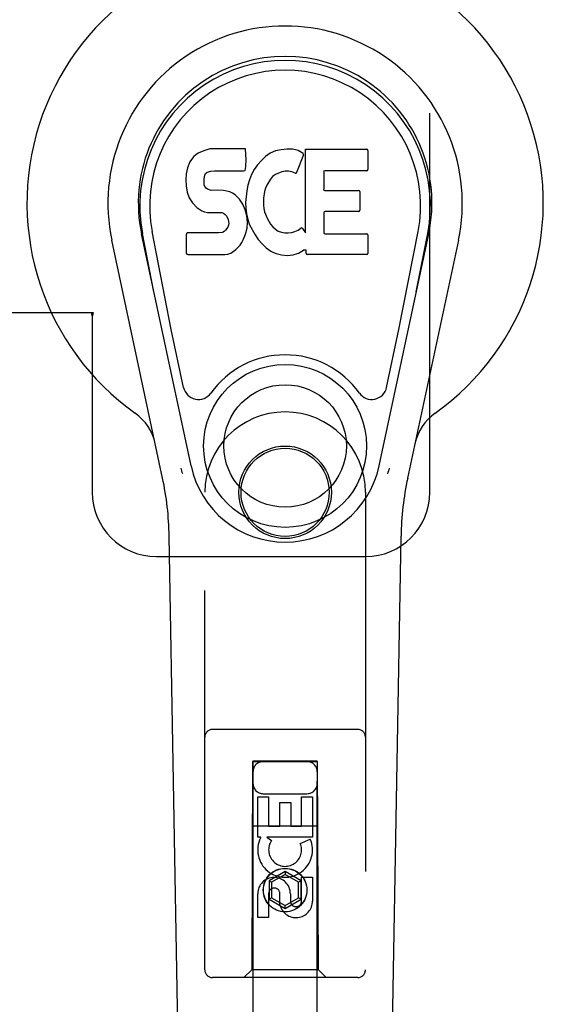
# Model space of a CAD drawing. Header units: inches. Extents: x 0 to 268, y 0 to 174.
# Tile 54 of 79: x 91.8 to 93.83, y 85.14 to 88.97. Entities that reach past the tile are written whole.
import ezdxf

# ---------------------------------------------------------------- set-up
doc = ezdxf.new("R2010")
doc.units = ezdxf.units.IN
doc.header["$LTSCALE"] = 14.749625
doc.header["$MEASUREMENT"] = 0
doc.linetypes.add('HIDDEN', pattern=[0.2, 0.1, -0.1])
doc.layers.add('RIGHTHAND_DOOR_ASSEMBLY', color=7, linetype='CONTINUOUS')

msp = doc.modelspace()

# ---------------------------------------------------------------- linework, layer by layer
at = {"layer": 'RIGHTHAND_DOOR_ASSEMBLY', "color": 8, "linetype": 'HIDDEN'}
for p, q in [((93.3929, 87.1334), (93.3929, 89.3834)), ((91.7625, 87.8334), (92.0834, 87.8334)), ((92.076, 87.8334), (92.0804, 87.8166)), ((92.0834, 87.8334), (92.0804, 87.8166)), ((92.0804, 87.8166), (92.0804, 87.1334)), ((92.5179, 85.2759), (92.5179, 87.1334)), ((93.1429, 87.1334), (93.1429, 85.2759)), ((92.3304, 86.8834), (93.1429, 86.8834)), ((93.1129, 86.2109), (92.5479, 86.2109)), ((92.7039, 86.0859), (92.7004, 85.2759)), ((92.7039, 86.0859), (92.9569, 86.0859)), ((92.9554, 86.0877), (92.7054, 86.0877)), ((92.7054, 86.0877), (92.7054, 52.0859)), ((92.9554, 86.0845), (92.7054, 86.0845)), ((92.9554, 52.0859), (92.9554, 86.0877)), ((92.9604, 85.2759), (92.9569, 86.0859)), ((92.7454, 85.9609), (92.9154, 85.9609)), ((92.7238, 85.9481), (92.7663, 85.9481)), ((92.7238, 85.792), (92.7238, 85.9481)), ((92.7663, 85.9481), (92.7663, 85.8346)), ((92.8097, 85.9268), (92.8522, 85.9268)), ((92.8097, 85.8346), (92.8097, 85.9268)), ((92.8522, 85.9268), (92.8522, 85.8346)), ((92.8946, 85.9481), (92.937, 85.9481)), ((92.8946, 85.8346), (92.8946, 85.9481)), ((92.937, 85.9481), (92.937, 85.792)), ((92.7028, 85.8359), (92.958, 85.8359)), ((92.7663, 85.8346), (92.8097, 85.8346)), ((92.8522, 85.8346), (92.8946, 85.8346)), ((92.7361, 85.792), (92.7238, 85.792)), ((92.7343, 85.7884), (92.7361, 85.792)), ((92.937, 85.792), (92.7594, 85.792)), ((92.7594, 85.792), (92.778, 85.7789)), ((92.8889, 85.7676), (92.9281, 85.7845)), ((92.8304, 85.6584), (92.7679, 85.6223)), ((92.8929, 85.6223), (92.8304, 85.6584)), ((92.8304, 85.6584), (92.8304, 85.6469)), ((92.7679, 85.6223), (92.7779, 85.6166)), ((92.7679, 85.6223), (92.7679, 85.5502)), ((92.8304, 85.6469), (92.7779, 85.6166)), ((92.7779, 85.6166), (92.7779, 85.5559)), ((92.8829, 85.6166), (92.8304, 85.6469)), ((92.8929, 85.6223), (92.8829, 85.6166)), ((92.8829, 85.5559), (92.8829, 85.6166)), ((92.8929, 85.5502), (92.8929, 85.6223)), ((92.8946, 85.6357), (92.937, 85.6357)), ((92.8946, 85.5433), (92.8946, 85.6357)), ((92.937, 85.6357), (92.937, 85.5433)), ((92.8098, 85.5295), (92.8098, 85.5757)), ((92.7238, 85.4794), (92.7238, 85.5718)), ((92.7663, 85.5718), (92.7663, 85.4794)), ((92.7679, 85.5502), (92.7779, 85.5559)), ((92.7679, 85.5502), (92.8304, 85.5141)), ((92.7779, 85.5559), (92.8304, 85.5256)), ((92.8304, 85.5256), (92.8829, 85.5559)), ((92.8304, 85.5141), (92.8929, 85.5502)), ((92.8507, 85.5718), (92.8507, 85.5433)), ((92.8929, 85.5502), (92.8829, 85.5559)), ((92.8304, 85.5141), (92.8304, 85.5256)), ((92.7663, 85.4794), (92.7238, 85.4794)), ((92.7004, 85.2759), (92.6704, 85.2459)), ((92.9604, 85.2759), (92.7004, 85.2759)), ((92.9604, 85.2759), (92.9904, 85.2459)), ((93.1129, 85.2459), (92.5479, 85.2459))]:
    msp.add_line(p, q, dxfattribs=at)
at = {"layer": 'RIGHTHAND_DOOR_ASSEMBLY', "color": 7, "linetype": 'Continuous'}
for p, q in [((92.4827, 88.4463), (92.4742, 88.4383)), ((92.4923, 88.4528), (92.4827, 88.4463)), ((92.5139, 88.4625), (92.4923, 88.4528)), ((92.5373, 88.4699), (92.5139, 88.4625)), ((92.6769, 88.4699), (92.5373, 88.4699)), ((92.6786, 88.427), (92.6769, 88.4699)), ((92.7728, 88.4525), (92.7546, 88.4395)), ((92.7932, 88.4613), (92.7728, 88.4525)), ((92.815, 88.4662), (92.7932, 88.4613)), ((92.8371, 88.4684), (92.815, 88.4662)), ((92.8597, 88.468), (92.8371, 88.4684)), ((92.8708, 88.4663), (92.8597, 88.468)), ((92.8813, 88.4629), (92.8708, 88.4663)), ((92.9, 88.4509), (92.8813, 88.4629)), ((92.9101, 88.4678), (93.147, 88.4678)), ((92.9101, 88.1427), (92.9101, 88.4678)), ((93.1514, 88.4633), (93.1514, 88.389)), ((92.4605, 88.4186), (92.4512, 88.3961)), ((92.4742, 88.4383), (92.4605, 88.4186)), ((92.6777, 88.4033), (92.6786, 88.427)), ((92.7382, 88.4242), (92.7236, 88.4075)), ((92.7546, 88.4395), (92.7382, 88.4242)), ((92.9014, 88.4457), (92.8752, 88.3775)), ((92.4461, 88.3727), (92.4443, 88.3491)), ((92.4512, 88.3961), (92.4461, 88.3727)), ((92.518, 88.3674), (92.5212, 88.3741)), ((92.5212, 88.3741), (92.527, 88.379)), ((92.527, 88.379), (92.5413, 88.3834)), ((92.5413, 88.3834), (92.5562, 88.3846)), ((92.5562, 88.3846), (92.669, 88.3846)), ((92.669, 88.3846), (92.6747, 88.3851)), ((92.6747, 88.3851), (92.6765, 88.3904)), ((92.6765, 88.3904), (92.6777, 88.4033)), ((92.6998, 88.3698), (92.6913, 88.3492)), ((92.7106, 88.3894), (92.6998, 88.3698)), ((92.7236, 88.4075), (92.7106, 88.3894)), ((92.7926, 88.3694), (92.7818, 88.362)), ((92.8175, 88.38), (92.7926, 88.3694)), ((92.8303, 88.3833), (92.8175, 88.38)), ((92.8436, 88.3831), (92.8303, 88.3833)), ((92.8568, 88.38), (92.8436, 88.3831)), ((92.8692, 88.375), (92.8568, 88.38)), ((92.9803, 88.38), (92.9803, 88.3126)), ((93.147, 88.3845), (92.9847, 88.3845)), ((92.4443, 88.3491), (92.4451, 88.3252)), ((92.5154, 88.3374), (92.516, 88.3524)), ((92.516, 88.3298), (92.5154, 88.3374)), ((92.516, 88.3524), (92.518, 88.3674)), ((92.6913, 88.3492), (92.6852, 88.3278)), ((92.7736, 88.3516), (92.7594, 88.3284)), ((92.7818, 88.362), (92.7736, 88.3516)), ((92.4451, 88.3252), (92.449, 88.3017)), ((92.449, 88.3017), (92.4573, 88.2794)), ((92.5183, 88.3227), (92.516, 88.3298)), ((92.5228, 88.3167), (92.5183, 88.3227)), ((92.529, 88.3122), (92.5228, 88.3167)), ((92.5434, 88.3082), (92.529, 88.3122)), ((92.5675, 88.309), (92.5434, 88.3082)), ((92.5914, 88.3078), (92.5675, 88.309)), ((92.6149, 88.3027), (92.5914, 88.3078)), ((92.6258, 88.2978), (92.6149, 88.3027)), ((92.6357, 88.291), (92.6258, 88.2978)), ((92.6811, 88.3059), (92.6764, 88.2615)), ((92.6852, 88.3278), (92.6811, 88.3059)), ((92.7498, 88.3039), (92.7466, 88.2772)), ((92.7536, 88.3166), (92.7498, 88.3039)), ((92.7594, 88.3284), (92.7536, 88.3166)), ((92.9847, 88.3081), (93.116, 88.3081)), ((93.1205, 88.3036), (93.1205, 88.2305)), ((92.4573, 88.2794), (92.4701, 88.2592)), ((92.4701, 88.2592), (92.4865, 88.2419)), ((92.6529, 88.2741), (92.6357, 88.291)), ((92.666, 88.2541), (92.6529, 88.2741)), ((92.6764, 88.2615), (92.6773, 88.2393)), ((92.7466, 88.2772), (92.7459, 88.2502)), ((92.4865, 88.2419), (92.5063, 88.2288)), ((92.5063, 88.2288), (92.5175, 88.2246)), ((92.5175, 88.2246), (92.5292, 88.2226)), ((92.5292, 88.2226), (92.5767, 88.2221)), ((92.5767, 88.2221), (92.5842, 88.2214)), ((92.5842, 88.2214), (92.5912, 88.219)), ((92.5912, 88.219), (92.5972, 88.2144)), ((92.6754, 88.2319), (92.666, 88.2541)), ((92.6816, 88.2088), (92.6754, 88.2319)), ((92.6773, 88.2393), (92.6805, 88.2172)), ((92.6805, 88.2172), (92.685, 88.1953)), ((92.7459, 88.2502), (92.7472, 88.237)), ((92.7472, 88.237), (92.7503, 88.2242)), ((92.7503, 88.2242), (92.7605, 88.1994)), ((92.9815, 88.2215), (92.9815, 88.144)), ((93.116, 88.226), (92.986, 88.226)), ((92.5972, 88.2144), (92.6022, 88.2085)), ((92.6022, 88.2085), (92.6087, 88.195)), ((92.6087, 88.195), (92.6111, 88.1798)), ((92.6111, 88.1798), (92.6104, 88.1723)), ((92.6842, 88.1849), (92.6816, 88.2088)), ((92.6825, 88.161), (92.6842, 88.1849)), ((92.685, 88.1953), (92.6921, 88.1742)), ((92.7605, 88.1994), (92.7738, 88.1762)), ((92.3203, 87.9131), (92.2759, 88.1403)), ((92.3878, 87.7663), (92.3132, 88.1475)), ((92.5105, 88.1431), (92.4513, 88.1426)), ((92.5714, 88.1434), (92.5105, 88.1431)), ((92.5866, 88.1446), (92.5714, 88.1434)), ((92.593, 88.148), (92.5866, 88.1446)), ((92.5985, 88.1533), (92.593, 88.148)), ((92.6078, 88.1654), (92.5985, 88.1533)), ((92.6104, 88.1723), (92.6078, 88.1654)), ((92.6763, 88.1378), (92.6825, 88.161)), ((92.6921, 88.1742), (92.7134, 88.1349)), ((92.7738, 88.1762), (92.7825, 88.1662)), ((92.7825, 88.1662), (92.7926, 88.1574)), ((92.7926, 88.1574), (92.8038, 88.15)), ((92.8038, 88.15), (92.8161, 88.1451)), ((92.8161, 88.1451), (92.8294, 88.1428)), ((92.8294, 88.1428), (92.8427, 88.1423)), ((92.8427, 88.1423), (92.8559, 88.1442)), ((92.8559, 88.1442), (92.8687, 88.1483)), ((92.8687, 88.1483), (92.8808, 88.1538)), ((92.8808, 88.1538), (92.8919, 88.1612)), ((92.8983, 88.1602), (92.9101, 88.1427)), ((93.273, 87.7663), (93.3476, 88.1475)), ((93.3405, 87.9131), (93.3849, 88.1403)), ((92.3539, 87.1889), (92.1566, 88.1148)), ((92.4646, 87.236), (92.2721, 88.1395)), ((92.4468, 88.0633), (92.4468, 88.1381)), ((92.6556, 88.0947), (92.6623, 88.1047)), ((92.6623, 88.1047), (92.6676, 88.1154)), ((92.6676, 88.1154), (92.6763, 88.1378)), ((92.7134, 88.1349), (92.726, 88.1165)), ((92.726, 88.1165), (92.7407, 88.0999)), ((92.986, 88.1395), (93.1476, 88.1395)), ((93.1521, 88.135), (93.1521, 88.0629)), ((93.1962, 87.236), (93.3887, 88.1395)), ((93.5042, 88.1148), (93.3069, 87.1889)), ((92.6076, 88.06), (92.6188, 88.064)), ((92.6188, 88.064), (92.6386, 88.0779)), ((92.6386, 88.0779), (92.6556, 88.0947)), ((92.7407, 88.0999), (92.7572, 88.0849)), ((92.7572, 88.0849), (92.7749, 88.0711)), ((92.7749, 88.0711), (92.7846, 88.066)), ((92.7846, 88.066), (92.7951, 88.0624)), ((92.8611, 88.0574), (92.8823, 88.0641)), ((92.8823, 88.0641), (92.9013, 88.0757)), ((92.9013, 88.0757), (92.9015, 88.0758)), ((92.912, 88.0758), (92.9015, 88.0758)), ((92.912, 88.0629), (92.912, 88.0758)), ((92.4516, 88.0584), (92.5956, 88.0584)), ((92.5956, 88.0584), (92.6076, 88.06)), ((92.7951, 88.0624), (92.8169, 88.0568)), ((92.8169, 88.0568), (92.8389, 88.0542)), ((92.8389, 88.0542), (92.8611, 88.0574)), ((93.1476, 88.0584), (92.9165, 88.0584)), ((92.4358, 87.5412), (92.3878, 87.7663)), ((93.225, 87.5412), (93.273, 87.7663)), ((92.4519, 82.824), (92.3796, 86.9633)), ((93.2089, 82.824), (93.2812, 86.9633))]:
    msp.add_line(p, q, dxfattribs=at)
for points in [[(92.4321, 87.2056), (92.4304, 87.2111), (92.4288, 87.2166), (92.4274, 87.2222), (92.4261, 87.2278)], [(93.2347, 87.2278), (93.2334, 87.2222), (93.232, 87.2166), (93.2304, 87.2111), (93.2287, 87.2056)]]:
    msp.add_lwpolyline(points, dxfattribs=at)
for radius in [0.3169, 0.2382]:
    msp.add_circle((92.8304, 87.3139), radius, dxfattribs=at)
at = {"layer": 'RIGHTHAND_DOOR_ASSEMBLY', "color": 8, "linetype": 'HIDDEN'}
for centre, radius in [((92.8304, 87.1334), 0.18), ((92.8304, 87.1334), 0.1715), ((92.8304, 85.5859), 0.085), ((92.8304, 85.5859), 0.0845)]:
    msp.add_circle(centre, radius, dxfattribs=at)
at = {"layer": 'RIGHTHAND_DOOR_ASSEMBLY', "color": 7, "linetype": 'Continuous'}
for centre, radius, start, end in [((92.8304, 88.2584), 1.0039, 305.5066, 234.4934), ((92.8304, 88.2584), 0.689, 347.9703, 192.0297), ((92.8304, 88.2584), 0.5709, 347.9703, 192.0297), ((92.8304, 88.2486), 0.5269, 348.9402, 191.0594), ((92.8972, 88.4473), 0.00448, 339.0016, 51.8729), ((93.147, 88.4633), 0.00448, 0, 90), ((92.871, 88.3791), 0.00448, 246.1578, 339.0016), ((92.9847, 88.38), 0.00448, 90, 180), ((93.147, 88.389), 0.00448, 270, 360), ((92.9847, 88.3126), 0.00448, 180, 270), ((93.116, 88.3036), 0.00448, 0, 90), ((92.986, 88.2215), 0.00448, 90, 180), ((93.116, 88.2305), 0.00448, 270, 360), ((92.4513, 88.1381), 0.00448, 90, 180.0119), ((92.8946, 88.1577), 0.00448, 34.0893, 127.3444), ((92.986, 88.144), 0.00448, 180, 270), ((93.1476, 88.135), 0.00448, 0, 90), ((92.4516, 88.0633), 0.00483, 180, 270), ((92.9165, 88.0629), 0.00448, 180, 270), ((93.1476, 88.0629), 0.00448, 270, 360), ((92.8304, 87.3139), 0.3543, 35.4237, 144.5763), ((92.4935, 87.5536), 0.0591, 192.0297, 324.5763), ((93.1673, 87.5536), 0.0591, 215.4237, 347.9703), ((92.133, 87.2809), 0.1969, 12.0297, 54.4934), ((93.5278, 87.2809), 0.1969, 125.5066, 167.9703), ((92.8304, 87.3139), 0.374, 192.0297, 347.9703), ((91.1987, 86.9427), 1.1811, 1, 12.0297), ((94.4621, 86.9427), 1.1811, 167.9703, 179)]:
    msp.add_arc(centre, radius, start, end, dxfattribs=at)
at = {"layer": 'RIGHTHAND_DOOR_ASSEMBLY', "color": 8, "linetype": 'HIDDEN'}
for centre, radius, start, end in [((92.8304, 87.1334), 0.3125, 0, 180), ((92.3304, 87.1334), 0.25, 180, 270), ((93.1429, 87.1334), 0.25, 270, 360), ((92.5479, 86.1809), 0.03, 90, 180), ((93.1129, 86.1809), 0.03, 0, 90), ((92.7454, 86.0459), 0.04, 90, 180), ((92.9154, 86.0459), 0.04, 0, 90), ((92.7454, 86.0009), 0.04, 180, 270), ((92.9154, 86.0009), 0.04, 270, 360), ((92.8303, 85.7422), 0.1065, 154.2636, 23.4027), ((92.8303, 85.7422), 0.0639, 144.8895, 23.4026), ((92.7873, 85.5718), 0.0635, 0, 180), ((92.7882, 85.5718), 0.0219, 10.307, 180), ((92.8727, 85.5432), 0.0644, 192.2995, 0.0775), ((92.8727, 85.5433), 0.0219, 179.9011, 360), ((92.5479, 85.2759), 0.03, 180, 270), ((93.1129, 85.2759), 0.03, 270, 360)]:
    msp.add_arc(centre, radius, start, end, dxfattribs=at)
at = {"layer": 'RIGHTHAND_DOOR_ASSEMBLY', "color": 7, "linetype": 'Continuous'}
msp.add_ellipse((92.8304, 88.2486), major_axis=(0, 0.565), ratio=0.999848, start_param=-1.76365, end_param=1.76365, dxfattribs=at)

doc.saveas('drawing.dxf')
